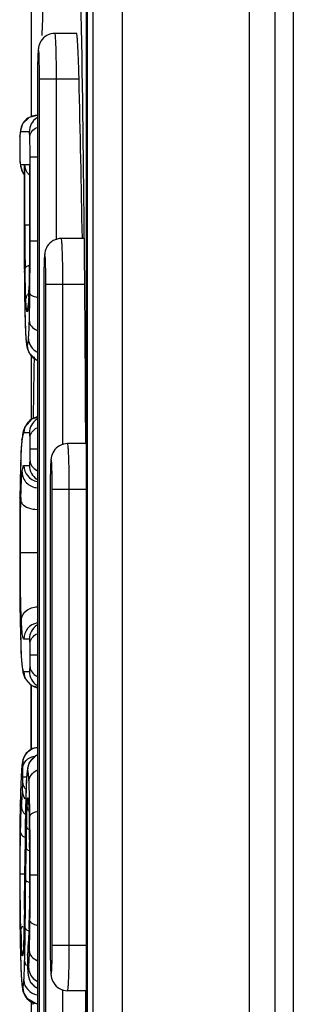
# Model space of a CAD drawing. Header units: millimetres. Extents: x 0 to 3364, y 0 to 2378.
# Tile 16 of 36: x 1490.78 to 1493.77, y 1287.22 to 1298.02. Entities that reach past the tile are written whole.
import ezdxf

# ---------------------------------------------------------------- set-up
doc = ezdxf.new("R2010")
doc.units = ezdxf.units.MM
doc.header["$LTSCALE"] = 185.02
doc.layers.add('00_COMPONENTS', color=7, linetype='CONTINUOUS')

msp = doc.modelspace()

# ---------------------------------------------------------------- linework, layer by layer
at = {"layer": '00_COMPONENTS', "color": 7, "linetype": 'CONTINUOUS'}
for p, q in [((1491.577, 1363.48), (1491.577, 1250.45)), ((1493.572, 1250.765), (1493.572, 1363.165)), ((1493.772, 1363.015), (1493.772, 1250.915)), ((1490.901, 1301.7), (1490.901, 1296.95)), ((1491.502, 1298.796), (1491.502, 1281.934)), ((1491.515, 1298.79), (1491.515, 1281.94)), ((1491.398, 1297.865), (1491.16, 1297.865)), ((1490.969, 1297.365), (1490.969, 1283.365)), ((1490.969, 1296.965), (1490.964, 1296.965)), ((1490.776, 1296.71), (1490.775, 1296.605)), ((1490.777, 1296.741), (1490.776, 1296.71)), ((1490.782, 1296.8), (1490.777, 1296.741)), ((1490.775, 1296.605), (1490.776, 1296.507)), ((1490.776, 1296.507), (1490.777, 1296.474)), ((1490.777, 1296.474), (1490.782, 1296.416)), ((1490.825, 1296.422), (1490.825, 1296.428)), ((1490.825, 1296.422), (1490.825, 1295.591)), ((1490.882, 1296.422), (1490.882, 1296.428)), ((1490.882, 1296.422), (1490.882, 1295.765)), ((1491.477, 1295.615), (1491.23, 1295.615)), ((1490.879, 1295.184), (1490.875, 1295.009)), ((1491.039, 1295.115), (1491.039, 1285.615)), ((1490.828, 1294.988), (1490.834, 1294.709)), ((1490.875, 1295.009), (1490.874, 1295.002)), ((1490.843, 1294.514), (1490.849, 1294.451)), ((1490.849, 1294.451), (1490.854, 1294.426)), ((1490.901, 1294.338), (1490.901, 1293.631)), ((1490.811, 1293.486), (1490.801, 1293.423)), ((1490.83, 1293.549), (1490.811, 1293.486)), ((1490.801, 1293.424), (1490.795, 1293.362)), ((1491.494, 1293.365), (1491.3, 1293.365)), ((1490.786, 1293.182), (1490.782, 1293.051)), ((1491.109, 1292.865), (1491.109, 1287.865)), ((1490.778, 1291.572), (1490.779, 1291.447)), ((1490.779, 1291.447), (1490.782, 1291.297)), ((1490.782, 1291.297), (1490.786, 1291.188)), ((1490.795, 1290.984), (1490.801, 1290.917)), ((1490.801, 1290.918), (1490.81, 1290.859)), ((1490.801, 1290.918), (1490.801, 1290.917)), ((1490.901, 1290.717), (1490.901, 1290.008)), ((1490.901, 1290.365), (1490.901, 1290.716)), ((1490.901, 1290.009), (1490.901, 1290.365)), ((1490.799, 1289.835), (1490.795, 1289.785)), ((1490.805, 1289.877), (1490.799, 1289.835)), ((1490.859, 1289.803), (1490.852, 1289.745)), ((1490.793, 1289.741), (1490.788, 1289.653)), ((1490.795, 1289.785), (1490.793, 1289.741)), ((1490.852, 1289.745), (1490.848, 1289.679)), ((1490.788, 1289.653), (1490.784, 1289.521)), ((1490.784, 1289.521), (1490.781, 1289.403)), ((1490.781, 1289.403), (1490.778, 1289.196)), ((1490.841, 1289.465), (1490.838, 1289.335)), ((1490.878, 1289.293), (1490.88, 1289.227)), ((1490.834, 1288.945), (1490.827, 1288.258)), ((1490.775, 1288.645), (1490.776, 1288.383)), ((1490.776, 1288.383), (1490.777, 1288.128)), ((1490.777, 1288.128), (1490.78, 1287.941)), ((1490.78, 1287.941), (1490.783, 1287.779)), ((1490.82, 1287.917), (1490.817, 1287.855)), ((1490.867, 1287.868), (1490.865, 1287.841)), ((1490.783, 1287.779), (1490.787, 1287.622)), ((1490.862, 1287.762), (1490.861, 1287.744)), ((1490.861, 1287.744), (1490.861, 1287.718)), ((1490.864, 1287.809), (1490.862, 1287.762)), ((1490.865, 1287.841), (1490.864, 1287.819)), ((1490.864, 1287.819), (1490.864, 1287.809)), ((1490.861, 1287.718), (1490.861, 1287.691)), ((1490.861, 1287.691), (1490.861, 1287.664)), ((1490.861, 1287.664), (1490.862, 1287.601)), ((1490.787, 1287.622), (1490.792, 1287.527)), ((1490.792, 1287.527), (1490.793, 1287.505)), ((1490.862, 1287.601), (1490.863, 1287.594)), ((1490.863, 1287.594), (1490.864, 1287.568)), ((1490.864, 1287.568), (1490.867, 1287.534)), ((1490.793, 1287.505), (1490.798, 1287.434)), ((1491.494, 1287.365), (1491.3, 1287.365)), ((1490.901, 1287.253), (1490.901, 1286.591)), ((1490.921, 1287.215), (1490.92, 1287.237))]:
    msp.add_line(p, q, dxfattribs=at)
at = {"layer": '00_COMPONENTS', "color": 9, "linetype": 'CONTINUOUS'}
for p, q in [((1491.896, 1363.471), (1491.896, 1250.459)), ((1493.291, 1250.765), (1493.291, 1363.165)), ((1490.992, 1283.365), (1490.992, 1297.365)), ((1490.992, 1297.365), (1491.425, 1297.365)), ((1491.178, 1295.602), (1491.178, 1297.365)), ((1490.777, 1296.734), (1490.777, 1296.741)), ((1490.779, 1296.767), (1490.778, 1296.752)), ((1490.879, 1296.785), (1490.784, 1296.785)), ((1490.888, 1295.591), (1490.888, 1296.511)), ((1490.888, 1296.511), (1490.969, 1296.511)), ((1490.777, 1296.481), (1490.777, 1296.474)), ((1490.777, 1296.481), (1490.778, 1296.462)), ((1490.784, 1296.428), (1490.825, 1296.428)), ((1490.825, 1296.428), (1490.825, 1296.422)), ((1490.832, 1295.765), (1490.832, 1296.428)), ((1490.832, 1296.428), (1490.882, 1296.428)), ((1490.882, 1296.428), (1490.882, 1296.422)), ((1490.832, 1295.765), (1490.882, 1295.765)), ((1490.825, 1295.591), (1490.825, 1295.504)), ((1490.832, 1295.591), (1490.832, 1295.595)), ((1490.888, 1295.591), (1490.969, 1295.591)), ((1491.061, 1285.615), (1491.061, 1295.115)), ((1491.061, 1295.115), (1491.482, 1295.115)), ((1491.248, 1293.352), (1491.248, 1295.115)), ((1490.875, 1295.002), (1490.875, 1295.009)), ((1490.875, 1295.008), (1490.875, 1295.002)), ((1490.886, 1295.009), (1490.886, 1295.012)), ((1490.834, 1294.714), (1490.834, 1294.709)), ((1490.834, 1294.714), (1490.834, 1294.708)), ((1490.882, 1293.482), (1490.822, 1293.482)), ((1490.8, 1293.403), (1490.801, 1293.423)), ((1490.89, 1293.307), (1490.969, 1293.307)), ((1490.786, 1293.183), (1490.786, 1293.176)), ((1490.786, 1293.176), (1490.786, 1293.182)), ((1490.821, 1293.125), (1490.882, 1293.125)), ((1491.131, 1287.865), (1491.131, 1292.865)), ((1491.131, 1292.865), (1491.496, 1292.865)), ((1491.317, 1287.865), (1491.317, 1292.865)), ((1490.778, 1292.772), (1490.778, 1292.773)), ((1490.783, 1292.17), (1490.969, 1292.17)), ((1490.778, 1291.574), (1490.778, 1291.572)), ((1490.882, 1291.222), (1490.82, 1291.222)), ((1490.786, 1291.194), (1490.786, 1291.188)), ((1490.786, 1291.194), (1490.786, 1291.188)), ((1490.89, 1291.047), (1490.969, 1291.047)), ((1490.8, 1290.94), (1490.801, 1290.918)), ((1490.822, 1290.865), (1490.882, 1290.865)), ((1490.792, 1289.731), (1490.793, 1289.741)), ((1490.81, 1289.712), (1490.85, 1289.712)), ((1490.848, 1289.671), (1490.848, 1289.679)), ((1490.781, 1289.399), (1490.781, 1289.403)), ((1490.781, 1289.403), (1490.781, 1289.399)), ((1490.884, 1289.436), (1490.884, 1289.441)), ((1490.839, 1289.332), (1490.838, 1289.335)), ((1490.879, 1289.263), (1490.88, 1289.238)), ((1490.887, 1289.234), (1490.887, 1289.277)), ((1490.88, 1289.238), (1490.88, 1289.233)), ((1490.88, 1289.238), (1490.88, 1289.234)), ((1490.841, 1288.579), (1490.844, 1288.931)), ((1490.884, 1289.006), (1490.884, 1288.989)), ((1490.832, 1288.728), (1490.832, 1288.729)), ((1490.781, 1288.645), (1490.831, 1288.645)), ((1490.781, 1288.625), (1490.781, 1288.645)), ((1490.89, 1288.635), (1490.89, 1288.683)), ((1490.89, 1288.635), (1490.969, 1288.635)), ((1490.884, 1288.387), (1490.884, 1288.363)), ((1490.827, 1288.256), (1490.827, 1288.258)), ((1490.88, 1288.135), (1490.88, 1288.14)), ((1490.88, 1288.139), (1490.88, 1288.135)), ((1490.78, 1287.944), (1490.78, 1287.941)), ((1490.791, 1287.914), (1490.791, 1287.918)), ((1490.82, 1287.909), (1490.82, 1287.915)), ((1490.82, 1287.915), (1490.82, 1287.909)), ((1490.867, 1287.855), (1490.867, 1287.868)), ((1491.131, 1287.865), (1491.496, 1287.865)), ((1490.862, 1287.756), (1490.861, 1287.735)), ((1490.862, 1287.756), (1490.862, 1287.762)), ((1490.784, 1287.735), (1490.784, 1287.725)), ((1490.791, 1287.537), (1490.792, 1287.527)), ((1490.863, 1287.601), (1490.863, 1287.594)), ((1490.866, 1287.555), (1490.867, 1287.555)), ((1491.248, 1285.615), (1491.248, 1287.376))]:
    msp.add_line(p, q, dxfattribs=at)
at = {"layer": '00_COMPONENTS', "color": 7, "linetype": 'CONTINUOUS'}
for points in [[(1490.964, 1296.965), (1490.88, 1296.944), (1490.805, 1296.871), (1490.782, 1296.8)], [(1490.782, 1296.416), (1490.804, 1296.344), (1490.825, 1296.323)], [(1490.882, 1295.765), (1490.881, 1295.469), (1490.879, 1295.184)], [(1490.825, 1295.591), (1490.827, 1295.18), (1490.828, 1294.988)], [(1490.874, 1295.002), (1490.871, 1294.935), (1490.868, 1294.886), (1490.866, 1294.861), (1490.865, 1294.859)], [(1490.834, 1294.709), (1490.837, 1294.608), (1490.843, 1294.514)], [(1490.854, 1294.426), (1490.875, 1294.365), (1490.95, 1294.288), (1490.969, 1294.283)], [(1490.969, 1293.653), (1490.904, 1293.634), (1490.83, 1293.549)], [(1490.795, 1293.362), (1490.789, 1293.268), (1490.786, 1293.182)], [(1490.782, 1293.051), (1490.78, 1292.927), (1490.778, 1292.773)], [(1490.778, 1292.773), (1490.776, 1292.595), (1490.775, 1292.351), (1490.775, 1292.119)], [(1490.775, 1292.119), (1490.775, 1291.93), (1490.776, 1291.721), (1490.778, 1291.572)], [(1490.786, 1291.188), (1490.789, 1291.089), (1490.795, 1290.984)], [(1490.81, 1290.859), (1490.832, 1290.794), (1490.906, 1290.712), (1490.969, 1290.694)], [(1490.969, 1290.03), (1490.918, 1290.02), (1490.847, 1289.969), (1490.811, 1289.902), (1490.805, 1289.877)], [(1490.969, 1289.946), (1490.95, 1289.941), (1490.88, 1289.866), (1490.859, 1289.803)], [(1490.848, 1289.679), (1490.845, 1289.599), (1490.841, 1289.465)], [(1490.87, 1289.441), (1490.871, 1289.438), (1490.871, 1289.431), (1490.874, 1289.4), (1490.876, 1289.353), (1490.878, 1289.293)], [(1490.838, 1289.335), (1490.836, 1289.173), (1490.834, 1288.945)], [(1490.778, 1289.196), (1490.776, 1288.909), (1490.775, 1288.645)], [(1490.88, 1289.233), (1490.884, 1288.997), (1490.885, 1288.683)], [(1490.885, 1288.683), (1490.884, 1288.375), (1490.88, 1288.14)], [(1490.827, 1288.258), (1490.825, 1288.14), (1490.822, 1287.998), (1490.82, 1287.915)], [(1490.88, 1288.14), (1490.877, 1288.055), (1490.872, 1287.944), (1490.867, 1287.868)], [(1490.817, 1287.855), (1490.815, 1287.811), (1490.813, 1287.793)], [(1490.867, 1287.534), (1490.881, 1287.484), (1490.895, 1287.456), (1490.943, 1287.407), (1490.969, 1287.396)], [(1490.798, 1287.434), (1490.805, 1287.382), (1490.811, 1287.356), (1490.852, 1287.281), (1490.955, 1287.223), (1490.969, 1287.222)]]:
    msp.add_lwpolyline(points, dxfattribs=at)
at = {"layer": '00_COMPONENTS', "color": 9, "linetype": 'CONTINUOUS'}
for centre, radius, start, end in [((1499.074, 1297.37), 8.104, 179.0358, 180.0341), ((1496.897, 1297.405), 5.927, 178.6654, 179.0238), ((1490.964, 1296.785), 0.18, 90.0175, 180.0175), ((1491.059, 1296.785), 0.18, 122.2653, 180.006), ((1491.395, 1296.714), 0.618, 176.429, 177.4267), ((1491.642, 1296.702), 0.866, 177.4009, 177.8647), ((1495.848, 1296.611), 5.073, 179.1724, 180.0687), ((1493.273, 1296.572), 2.497, 181.0434, 182.0868), ((1491.269, 1296.493), 0.492, 183.5691, 184.0866), ((1491.141, 1296.483), 0.364, 184.0547, 185.2528), ((1490.963, 1296.428), 0.179, 180.0197, 186.6756), ((1490.965, 1296.428), 0.181, 215.5803, 218.9722), ((1554.525, 1295.758), 63.693, 179.99371, 180.14671), ((1525.866, 1295.658), 35.034, 180.1088, 180.6029), ((1553.346, 1295.564), 62.521, 180.055, 180.27884), ((1534.802, 1295.475), 43.977, 180.2811, 180.4765), ((1499.143, 1295.12), 8.104, 179.0358, 180.0341), ((1496.966, 1295.155), 5.927, 178.6654, 179.0238), ((1521.759, 1295.365), 30.933, 180.4724, 180.7496), ((1490.984, 1294.923), 0.144, 142.586, 147.719), ((1485.47, 1295.196), 5.408, 357.6516, 357.9502), ((1485.043, 1295.21), 5.835, 358.0187, 358.4505), ((1489.692, 1294.968), 1.179, 354.8766, 355.8139), ((1491.038, 1294.812), 0.181, 165.1631, 179.9252), ((1500.587, 1294.999), 9.757, 181.5351, 181.6715), ((1491.037, 1294.446), 0.18, 219.0523, 230.5789), ((1491.038, 1294.446), 0.181, 230.6098, 245.7177), ((1491.002, 1293.482), 0.18, 101.1597, 180.0155), ((1491.062, 1293.482), 0.18, 123.0865, 180.0065), ((1491.558, 1293.316), 0.763, 171.6625, 173.4431), ((1491.001, 1293.125), 0.18, 179.9842, 259.3029), ((1491.062, 1293.125), 0.18, 179.9935, 236.9135), ((1497.036, 1292.905), 5.927, 178.6654, 179.0238), ((1499.213, 1292.87), 8.104, 179.0358, 180.0341), ((1552.715, 1292.178), 61.94, 179.451, 180.0546), ((1504.453, 1292.429), 13.669, 178.5503, 178.6938), ((1545.161, 1292.105), 54.386, 179.9853, 180.5596), ((1491, 1291.222), 0.18, 100.5166, 180.0159), ((1491.062, 1291.222), 0.18, 123.0865, 180.0065), ((1491.002, 1290.865), 0.18, 179.9845, 258.837), ((1491.062, 1290.865), 0.18, 179.9935, 236.9135), ((1490.985, 1289.853), 0.18, 95.2856, 180.0169), ((1491.042, 1289.785), 0.18, 115.9819, 180.0026), ((1495.308, 1289.484), 4.523, 176.7254, 176.8626), ((1487.575, 1289.495), 3.306, 2.8235, 3.3301), ((1489.268, 1289.689), 1.542, 354.988, 358.2533), ((1493.7, 1289.536), 2.855, 177.0678, 177.2898), ((1494.762, 1289.209), 3.973, 175.0033, 176.3002), ((1491.045, 1289.482), 0.181, 180.0524, 192.6049), ((1495.949, 1289.132), 5.163, 176.3079, 177.1492), ((1498.054, 1289.08), 7.207, 177.7517, 178.4545), ((1494.866, 1289.201), 4.016, 177.3234, 177.6902), ((1489.582, 1289.339), 1.293, 3.6606, 4.2986), ((1489.023, 1289.303), 1.853, 3.2032, 3.6678), ((1468.132, 1288.957), 22.757, 0.8053, 1.2063), ((1560.037, 1288.247), 69.207, 179.1016, 179.60162), ((1504.425, 1288.912), 13.58, 178.47, 178.903), ((1517.934, 1288.65), 27.091, 178.8953, 179.4052), ((1476.024, 1288.869), 14.861, 0.5293, 1.4074), ((1440.779, 1288.665), 50.111, 0.0206, 0.6507), ((1461.123, 1288.704), 29.762, 359.9608, 0.5495), ((1346.06, 1289.86), 144.776, 359.36526, 359.55206), ((1459.187, 1288.658), 31.698, 359.5091, 0.0453), ((1449.526, 1288.59), 41.364, 359.3617, 0.0621), ((1360.069, 1289.628), 130.776, 359.3107, 359.54005), ((1482.001, 1288.383), 8.883, 357.8077, 357.9808), ((1480.837, 1288.423), 10.047, 357.9846, 358.3542), ((1499.684, 1288.244), 8.899, 181.439, 182.1), ((1511.86, 1288.273), 21.083, 180.893, 181.4614), ((1495.041, 1288.069), 4.253, 182.0898, 182.9544), ((1486.277, 1288.065), 4.545, 357.6479, 358.0288), ((1494.227, 1287.62), 3.368, 176.0007, 176.6715), ((1486.483, 1288.161), 4.395, 356.0126, 356.1535), ((1499.614, 1287.864), 8.505, 179.9915, 180.9854), ((1490.986, 1287.747), 0.18, 169.1721, 179.9544), ((1490.988, 1287.747), 0.182, 165.8752, 169.1941), ((1489.633, 1287.891), 1.185, 355.2046, 356.2731), ((1492.42, 1287.704), 1.559, 177.8784, 178.1083), ((1494.753, 1287.703), 3.891, 179.5281, 179.8315), ((1499.627, 1287.691), 8.766, 179.8446, 179.9989), ((1493.925, 1287.687), 3.063, 179.9265, 180.8738), ((1492.639, 1287.669), 1.778, 180.9325, 182.2105), ((1497.149, 1287.827), 6.04, 181.037, 181.2191), ((1494.533, 1287.737), 3.747, 183.062, 183.2326), ((1492.481, 1287.663), 1.62, 182.2103, 182.7528), ((1489.581, 1287.7), 1.296, 355.2243, 355.994), ((1491.046, 1287.554), 0.179, 222.4229, 227.3612), ((1491.047, 1287.555), 0.181, 227.3942, 242.3576), ((1490.988, 1287.4), 0.18, 179.9828, 263.7555)]:
    msp.add_arc(centre, radius, start, end, dxfattribs=at)
at = {"layer": '00_COMPONENTS', "color": 7, "linetype": 'CONTINUOUS'}
for centre, radius, start, end in [((1191.055, 1290.365), 300.452, 1.00112, 1.335), ((1719.182, 1290.663), 228.279, 179.08272, 179.25286)]:
    msp.add_arc(centre, radius, start, end, dxfattribs=at)
for points, knots in [([(1491.021, 1297.843), (1491.029, 1298.056), (1491.045, 1298.47), (1491.073, 1299.064), (1491.102, 1299.604), (1491.133, 1300.077), (1491.161, 1300.423), (1491.185, 1300.654), (1491.202, 1300.79), (1491.218, 1300.897), (1491.236, 1300.977), (1491.248, 1301.021), (1491.264, 1301.047), (1491.272, 1301.047)], [0, 0, 0, 0, 0.199125, 0.384837, 0.553887, 0.702353, 0.825662, 0.876344, 0.918903, 0.952784, 0.977567, 0.993036, 1, 1, 1, 1]), ([(1491.432, 1298.706), (1491.452, 1297.868), (1491.478, 1296.09), (1491.491, 1294.311), (1491.495, 1293.372)], [0, 0, 0, 0, 0.471482, 1, 1, 1, 1]), ([(1491.16, 1297.865), (1491.13, 1297.865), (1491.069, 1297.849), (1491.004, 1297.788), (1490.98, 1297.72), (1490.974, 1297.638), (1490.97, 1297.523), (1490.969, 1297.423), (1490.969, 1297.365)], [0, 0, 0, 0, 0.150243, 0.29961, 0.426347, 0.501697, 0.711182, 1, 1, 1, 1]), ([(1491.425, 1297.365), (1491.424, 1297.429), (1491.421, 1297.521), (1491.416, 1297.639), (1491.413, 1297.714), (1491.409, 1297.776), (1491.405, 1297.82), (1491.402, 1297.849), (1491.4, 1297.861), (1491.399, 1297.865), (1491.398, 1297.865)], [0, 0, 0, 0, 0.381668, 0.554122, 0.705398, 0.82963, 0.922088, 0.979325, 0.994113, 1, 1, 1, 1]), ([(1490.877, 1296.314), (1490.869, 1296.322), (1490.845, 1296.356), (1490.833, 1296.398), (1490.832, 1296.428)], [0, 0, 0, 0, 0.265791, 1, 1, 1, 1]), ([(1491.23, 1295.615), (1491.2, 1295.615), (1491.139, 1295.599), (1491.074, 1295.538), (1491.05, 1295.47), (1491.043, 1295.388), (1491.04, 1295.273), (1491.039, 1295.173), (1491.039, 1295.115)], [0, 0, 0, 0, 0.150243, 0.29961, 0.426347, 0.501697, 0.711182, 1, 1, 1, 1]), ([(1491.3, 1293.365), (1491.27, 1293.365), (1491.209, 1293.349), (1491.144, 1293.288), (1491.12, 1293.22), (1491.113, 1293.138), (1491.11, 1293.023), (1491.109, 1292.923), (1491.109, 1292.865)], [0, 0, 0, 0, 0.150243, 0.29961, 0.426347, 0.501697, 0.711182, 1, 1, 1, 1]), ([(1491.109, 1287.865), (1491.109, 1287.807), (1491.11, 1287.707), (1491.113, 1287.592), (1491.12, 1287.51), (1491.144, 1287.442), (1491.209, 1287.381), (1491.27, 1287.365), (1491.3, 1287.365)], [0, 0, 0, 0, 0.288947, 0.49852, 0.574167, 0.700728, 0.849797, 1, 1, 1, 1]), ([(1491.495, 1287.359), (1491.491, 1286.431), (1491.479, 1284.674), (1491.453, 1282.916), (1491.433, 1282.086)], [0, 0, 0, 0, 0.527704, 1, 1, 1, 1])]:
    msp.add_open_spline(points, degree=3, knots=knots, dxfattribs=at)
at = {"layer": '00_COMPONENTS', "color": 9, "linetype": 'CONTINUOUS'}
for points, knots in [([(1491.178, 1297.365), (1491.178, 1297.429), (1491.177, 1297.521), (1491.175, 1297.639), (1491.173, 1297.714), (1491.17, 1297.776), (1491.168, 1297.82), (1491.165, 1297.849), (1491.163, 1297.861), (1491.161, 1297.865), (1491.16, 1297.865)], [0, 0, 0, 0, 0.381849, 0.554334, 0.705602, 0.829792, 0.922182, 0.97934, 0.994097, 1, 1, 1, 1]), ([(1490.992, 1297.365), (1490.992, 1297.398), (1490.991, 1297.462), (1490.99, 1297.548), (1490.986, 1297.621), (1490.987, 1297.655), (1490.98, 1297.694), (1490.975, 1297.648), (1490.974, 1297.614), (1490.972, 1297.568), (1490.971, 1297.543)], [0, 0, 0, 0, 0.21683, 0.411793, 0.565354, 0.662079, 0.692807, 0.733447, 0.839268, 1, 1, 1, 1]), ([(1490.886, 1296.734), (1490.887, 1296.753), (1490.906, 1296.797), (1490.943, 1296.822), (1490.964, 1296.833)], [0, 0, 0, 0, 0.457108, 1, 1, 1, 1]), ([(1490.777, 1296.734), (1490.777, 1296.731), (1490.776, 1296.714), (1490.776, 1296.698), (1490.776, 1296.685)], [0, 0, 0, 0, 0.221772, 1, 1, 1, 1]), ([(1490.784, 1296.785), (1490.783, 1296.785), (1490.78, 1296.776), (1490.78, 1296.771), (1490.779, 1296.767)], [0, 0, 0, 0, 0.235063, 1, 1, 1, 1]), ([(1490.886, 1296.734), (1490.886, 1296.748), (1490.884, 1296.76), (1490.882, 1296.785), (1490.879, 1296.785)], [0, 0, 0, 0, 0.817187, 1, 1, 1, 1]), ([(1490.888, 1296.511), (1490.888, 1296.531), (1490.888, 1296.605), (1490.888, 1296.679), (1490.886, 1296.734)], [0, 0, 0, 0, 0.261754, 1, 1, 1, 1]), ([(1490.775, 1296.605), (1490.775, 1296.585), (1490.775, 1296.559), (1490.776, 1296.533), (1490.776, 1296.526)], [0, 0, 0, 0, 0.763401, 1, 1, 1, 1]), ([(1490.779, 1296.45), (1490.779, 1296.447), (1490.78, 1296.441), (1490.781, 1296.434), (1490.782, 1296.43)], [0, 0, 0, 0, 0.37623, 1, 1, 1, 1]), ([(1490.782, 1296.43), (1490.783, 1296.43), (1490.783, 1296.429), (1490.784, 1296.428), (1490.784, 1296.428)], [0, 0, 0, 0, 0.641518, 1, 1, 1, 1]), ([(1490.882, 1295.765), (1490.882, 1295.703), (1490.882, 1295.465), (1490.881, 1295.228), (1490.876, 1295.052)], [0, 0, 0, 0, 0.261138, 1, 1, 1, 1]), ([(1490.886, 1295.012), (1490.887, 1295.06), (1490.888, 1295.253), (1490.888, 1295.446), (1490.888, 1295.591)], [0, 0, 0, 0, 0.246501, 1, 1, 1, 1]), ([(1491.248, 1295.115), (1491.248, 1295.179), (1491.247, 1295.271), (1491.245, 1295.389), (1491.243, 1295.464), (1491.24, 1295.526), (1491.238, 1295.57), (1491.235, 1295.599), (1491.233, 1295.611), (1491.231, 1295.615), (1491.23, 1295.615)], [0, 0, 0, 0, 0.381849, 0.554334, 0.705602, 0.829792, 0.922182, 0.97934, 0.994097, 1, 1, 1, 1]), ([(1491.061, 1295.115), (1491.061, 1295.148), (1491.061, 1295.212), (1491.06, 1295.298), (1491.056, 1295.371), (1491.057, 1295.405), (1491.049, 1295.444), (1491.044, 1295.398), (1491.043, 1295.364), (1491.042, 1295.318), (1491.041, 1295.293)], [0, 0, 0, 0, 0.21683, 0.411793, 0.565354, 0.662079, 0.692807, 0.733447, 0.839268, 1, 1, 1, 1]), ([(1490.834, 1295.289), (1490.834, 1295.292), (1490.842, 1295.309), (1490.86, 1295.316), (1490.874, 1295.321)], [0, 0, 0, 0, 0.17393, 1, 1, 1, 1]), ([(1490.842, 1294.937), (1490.841, 1294.96), (1490.837, 1295.078), (1490.835, 1295.195), (1490.834, 1295.289)], [0, 0, 0, 0, 0.203197, 1, 1, 1, 1]), ([(1490.881, 1294.708), (1490.881, 1294.731), (1490.884, 1294.831), (1490.886, 1294.931), (1490.886, 1295.009)], [0, 0, 0, 0, 0.225538, 1, 1, 1, 1]), ([(1490.886, 1295.012), (1490.888, 1295.002), (1490.918, 1294.983), (1490.945, 1294.977), (1490.964, 1294.973)], [0, 0, 0, 0, 0.347146, 1, 1, 1, 1]), ([(1490.829, 1294.96), (1490.829, 1294.94), (1490.83, 1294.866), (1490.832, 1294.792), (1490.833, 1294.738)], [0, 0, 0, 0, 0.263902, 1, 1, 1, 1]), ([(1490.846, 1294.87), (1490.846, 1294.875), (1490.844, 1294.897), (1490.843, 1294.919), (1490.842, 1294.937)], [0, 0, 0, 0, 0.212777, 1, 1, 1, 1]), ([(1490.857, 1294.812), (1490.856, 1294.812), (1490.853, 1294.818), (1490.849, 1294.836), (1490.848, 1294.855), (1490.846, 1294.87)], [0, 0, 0, 0, 0.071007, 0.248367, 1, 1, 1, 1]), ([(1490.874, 1294.974), (1490.873, 1294.965), (1490.872, 1294.934), (1490.87, 1294.904), (1490.869, 1294.882)], [0, 0, 0, 0, 0.287697, 1, 1, 1, 1]), ([(1490.867, 1294.862), (1490.866, 1294.85), (1490.864, 1294.833), (1490.861, 1294.817), (1490.858, 1294.812), (1490.857, 1294.812)], [0, 0, 0, 0, 0.745895, 0.926055, 1, 1, 1, 1]), ([(1490.834, 1294.708), (1490.835, 1294.667), (1490.838, 1294.599), (1490.842, 1294.51), (1490.849, 1294.472), (1490.853, 1294.446), (1490.858, 1294.446)], [0, 0, 0, 0, 0.470356, 0.783178, 0.947259, 1, 1, 1, 1]), ([(1490.871, 1294.516), (1490.872, 1294.528), (1490.877, 1294.592), (1490.879, 1294.656), (1490.881, 1294.708)], [0, 0, 0, 0, 0.185312, 1, 1, 1, 1]), ([(1490.881, 1294.708), (1490.881, 1294.688), (1490.902, 1294.645), (1490.941, 1294.62), (1490.964, 1294.61)], [0, 0, 0, 0, 0.450796, 1, 1, 1, 1]), ([(1490.858, 1294.446), (1490.859, 1294.446), (1490.863, 1294.453), (1490.865, 1294.464), (1490.869, 1294.487), (1490.87, 1294.505), (1490.871, 1294.516)], [0, 0, 0, 0, 0.072654, 0.251425, 0.556918, 1, 1, 1, 1]), ([(1490.871, 1294.516), (1490.871, 1294.487), (1490.89, 1294.427), (1490.937, 1294.385), (1490.963, 1294.371)], [0, 0, 0, 0, 0.49105, 1, 1, 1, 1]), ([(1490.822, 1293.482), (1490.817, 1293.482), (1490.807, 1293.457), (1490.805, 1293.441), (1490.803, 1293.426)], [0, 0, 0, 0, 0.258687, 1, 1, 1, 1]), ([(1490.889, 1293.432), (1490.888, 1293.445), (1490.886, 1293.457), (1490.885, 1293.482), (1490.882, 1293.482)], [0, 0, 0, 0, 0.812092, 1, 1, 1, 1]), ([(1490.889, 1293.432), (1490.889, 1293.453), (1490.906, 1293.498), (1490.943, 1293.527), (1490.964, 1293.539)], [0, 0, 0, 0, 0.467961, 1, 1, 1, 1]), ([(1490.8, 1293.403), (1490.798, 1293.39), (1490.791, 1293.317), (1490.788, 1293.244), (1490.786, 1293.183)], [0, 0, 0, 0, 0.170833, 1, 1, 1, 1]), ([(1490.89, 1293.307), (1490.89, 1293.319), (1490.89, 1293.36), (1490.89, 1293.402), (1490.889, 1293.432)], [0, 0, 0, 0, 0.276794, 1, 1, 1, 1]), ([(1491.317, 1292.865), (1491.317, 1292.929), (1491.317, 1293.021), (1491.315, 1293.139), (1491.313, 1293.214), (1491.31, 1293.276), (1491.307, 1293.32), (1491.305, 1293.349), (1491.302, 1293.361), (1491.301, 1293.365), (1491.3, 1293.365)], [0, 0, 0, 0, 0.381849, 0.554334, 0.705602, 0.829792, 0.922182, 0.97934, 0.994097, 1, 1, 1, 1]), ([(1490.889, 1293.178), (1490.889, 1293.187), (1490.89, 1293.23), (1490.89, 1293.273), (1490.89, 1293.307)], [0, 0, 0, 0, 0.207218, 1, 1, 1, 1]), ([(1490.786, 1293.176), (1490.785, 1293.147), (1490.781, 1293.012), (1490.779, 1292.877), (1490.778, 1292.772)], [0, 0, 0, 0, 0.220006, 1, 1, 1, 1]), ([(1490.882, 1293.125), (1490.885, 1293.125), (1490.886, 1293.151), (1490.888, 1293.163), (1490.889, 1293.178)], [0, 0, 0, 0, 0.192978, 1, 1, 1, 1]), ([(1490.889, 1293.178), (1490.889, 1293.157), (1490.906, 1293.111), (1490.943, 1293.082), (1490.964, 1293.07)], [0, 0, 0, 0, 0.467961, 1, 1, 1, 1]), ([(1491.131, 1292.865), (1491.131, 1292.898), (1491.131, 1292.962), (1491.13, 1293.048), (1491.126, 1293.121), (1491.127, 1293.155), (1491.119, 1293.194), (1491.114, 1293.148), (1491.113, 1293.114), (1491.111, 1293.068), (1491.111, 1293.043)], [0, 0, 0, 0, 0.21683, 0.411793, 0.565354, 0.662079, 0.692807, 0.733447, 0.839268, 1, 1, 1, 1]), ([(1490.788, 1292.775), (1490.789, 1292.806), (1490.792, 1292.898), (1490.795, 1292.99), (1490.801, 1293.051)], [0, 0, 0, 0, 0.330368, 1, 1, 1, 1]), ([(1490.801, 1293.051), (1490.804, 1293.07), (1490.806, 1293.09), (1490.815, 1293.125), (1490.821, 1293.125)], [0, 0, 0, 0, 0.762217, 1, 1, 1, 1]), ([(1490.801, 1293.051), (1490.802, 1293.009), (1490.839, 1292.921), (1490.925, 1292.884), (1490.969, 1292.88)], [0, 0, 0, 0, 0.491327, 1, 1, 1, 1]), ([(1490.783, 1292.17), (1490.783, 1292.219), (1490.783, 1292.41), (1490.784, 1292.6), (1490.787, 1292.741)], [0, 0, 0, 0, 0.26012, 1, 1, 1, 1]), ([(1490.787, 1292.741), (1490.788, 1292.728), (1490.807, 1292.689), (1490.876, 1292.653), (1490.936, 1292.644), (1490.969, 1292.643)], [0, 0, 0, 0, 0.181124, 0.543773, 1, 1, 1, 1]), ([(1490.788, 1291.564), (1490.787, 1291.61), (1490.783, 1291.812), (1490.783, 1292.014), (1490.783, 1292.17)], [0, 0, 0, 0, 0.227948, 1, 1, 1, 1]), ([(1490.778, 1291.574), (1490.778, 1291.539), (1490.78, 1291.413), (1490.783, 1291.286), (1490.786, 1291.194)], [0, 0, 0, 0, 0.273085, 1, 1, 1, 1]), ([(1490.793, 1291.434), (1490.792, 1291.443), (1490.791, 1291.487), (1490.789, 1291.53), (1490.788, 1291.564)], [0, 0, 0, 0, 0.223904, 1, 1, 1, 1]), ([(1490.793, 1291.434), (1490.794, 1291.471), (1490.842, 1291.55), (1490.925, 1291.574), (1490.969, 1291.576)], [0, 0, 0, 0, 0.46026, 1, 1, 1, 1]), ([(1490.82, 1291.222), (1490.816, 1291.222), (1490.809, 1291.241), (1490.804, 1291.272), (1490.797, 1291.343), (1490.794, 1291.398), (1490.793, 1291.434)], [0, 0, 0, 0, 0.054887, 0.20999, 0.511076, 1, 1, 1, 1]), ([(1490.889, 1291.171), (1490.888, 1291.185), (1490.886, 1291.197), (1490.885, 1291.222), (1490.882, 1291.222)], [0, 0, 0, 0, 0.810946, 1, 1, 1, 1]), ([(1490.889, 1291.171), (1490.889, 1291.193), (1490.906, 1291.238), (1490.943, 1291.268), (1490.964, 1291.279)], [0, 0, 0, 0, 0.468937, 1, 1, 1, 1]), ([(1490.786, 1291.188), (1490.787, 1291.161), (1490.79, 1291.078), (1490.793, 1290.995), (1490.8, 1290.94)], [0, 0, 0, 0, 0.32805, 1, 1, 1, 1]), ([(1490.89, 1291.047), (1490.89, 1291.059), (1490.89, 1291.1), (1490.89, 1291.141), (1490.889, 1291.171)], [0, 0, 0, 0, 0.27574, 1, 1, 1, 1]), ([(1490.889, 1290.918), (1490.889, 1290.927), (1490.89, 1290.97), (1490.89, 1291.013), (1490.89, 1291.047)], [0, 0, 0, 0, 0.208706, 1, 1, 1, 1]), ([(1490.8, 1290.94), (1490.8, 1290.935), (1490.802, 1290.921), (1490.804, 1290.907), (1490.806, 1290.897)], [0, 0, 0, 0, 0.301271, 1, 1, 1, 1]), ([(1490.806, 1290.897), (1490.807, 1290.895), (1490.809, 1290.886), (1490.811, 1290.878), (1490.814, 1290.873)], [0, 0, 0, 0, 0.319448, 1, 1, 1, 1]), ([(1490.814, 1290.873), (1490.815, 1290.872), (1490.816, 1290.868), (1490.82, 1290.865), (1490.822, 1290.865)], [0, 0, 0, 0, 0.354203, 1, 1, 1, 1]), ([(1490.882, 1290.865), (1490.885, 1290.865), (1490.886, 1290.891), (1490.888, 1290.903), (1490.889, 1290.918)], [0, 0, 0, 0, 0.190306, 1, 1, 1, 1]), ([(1490.889, 1290.918), (1490.889, 1290.897), (1490.907, 1290.852), (1490.943, 1290.824), (1490.964, 1290.813)], [0, 0, 0, 0, 0.466001, 1, 1, 1, 1]), ([(1490.809, 1289.814), (1490.81, 1289.842), (1490.842, 1289.902), (1490.901, 1289.929), (1490.934, 1289.937)], [0, 0, 0, 0, 0.452074, 1, 1, 1, 1]), ([(1490.796, 1289.793), (1490.796, 1289.789), (1490.795, 1289.772), (1490.794, 1289.755), (1490.793, 1289.742)], [0, 0, 0, 0, 0.229163, 1, 1, 1, 1]), ([(1490.805, 1289.853), (1490.804, 1289.853), (1490.802, 1289.845), (1490.8, 1289.835), (1490.798, 1289.815), (1490.797, 1289.801), (1490.796, 1289.793)], [0, 0, 0, 0, 0.077689, 0.278152, 0.591125, 1, 1, 1, 1]), ([(1490.809, 1289.814), (1490.808, 1289.82), (1490.808, 1289.829), (1490.807, 1289.843), (1490.806, 1289.849), (1490.806, 1289.853), (1490.805, 1289.853)], [0, 0, 0, 0, 0.436997, 0.764376, 0.944495, 1, 1, 1, 1]), ([(1490.81, 1289.712), (1490.81, 1289.721), (1490.81, 1289.755), (1490.81, 1289.789), (1490.809, 1289.814)], [0, 0, 0, 0, 0.275123, 1, 1, 1, 1]), ([(1490.792, 1289.731), (1490.791, 1289.709), (1490.786, 1289.6), (1490.783, 1289.49), (1490.781, 1289.403)], [0, 0, 0, 0, 0.204853, 1, 1, 1, 1]), ([(1490.809, 1289.642), (1490.809, 1289.647), (1490.81, 1289.67), (1490.81, 1289.694), (1490.81, 1289.712)], [0, 0, 0, 0, 0.216281, 1, 1, 1, 1]), ([(1490.862, 1289.785), (1490.86, 1289.785), (1490.857, 1289.775), (1490.854, 1289.759), (1490.851, 1289.725), (1490.849, 1289.698), (1490.848, 1289.682)], [0, 0, 0, 0, 0.059125, 0.225106, 0.531515, 1, 1, 1, 1]), ([(1490.875, 1289.688), (1490.874, 1289.702), (1490.873, 1289.726), (1490.87, 1289.759), (1490.867, 1289.774), (1490.864, 1289.785), (1490.862, 1289.785)], [0, 0, 0, 0, 0.44021, 0.75186, 0.933986, 1, 1, 1, 1]), ([(1490.877, 1289.658), (1490.877, 1289.683), (1490.896, 1289.736), (1490.939, 1289.77), (1490.963, 1289.783)], [0, 0, 0, 0, 0.476641, 1, 1, 1, 1]), ([(1490.809, 1289.642), (1490.81, 1289.627), (1490.817, 1289.605), (1490.83, 1289.588), (1490.833, 1289.584)], [0, 0, 0, 0, 0.732451, 1, 1, 1, 1]), ([(1490.848, 1289.671), (1490.847, 1289.647), (1490.842, 1289.534), (1490.84, 1289.421), (1490.839, 1289.332)], [0, 0, 0, 0, 0.208796, 1, 1, 1, 1]), ([(1490.884, 1289.441), (1490.883, 1289.462), (1490.882, 1289.534), (1490.879, 1289.607), (1490.877, 1289.658)], [0, 0, 0, 0, 0.283052, 1, 1, 1, 1]), ([(1490.858, 1289.443), (1490.858, 1289.453), (1490.861, 1289.462), (1490.861, 1289.481), (1490.864, 1289.481)], [0, 0, 0, 0, 0.748666, 1, 1, 1, 1]), ([(1490.864, 1289.481), (1490.866, 1289.481), (1490.867, 1289.476), (1490.87, 1289.463), (1490.871, 1289.448), (1490.872, 1289.436)], [0, 0, 0, 0, 0.072874, 0.259794, 1, 1, 1, 1]), ([(1490.781, 1289.399), (1490.78, 1289.339), (1490.776, 1289.081), (1490.775, 1288.823), (1490.775, 1288.625)], [0, 0, 0, 0, 0.235054, 1, 1, 1, 1]), ([(1490.784, 1289.1), (1490.785, 1289.128), (1490.787, 1289.224), (1490.789, 1289.321), (1490.793, 1289.389)], [0, 0, 0, 0, 0.28728, 1, 1, 1, 1]), ([(1490.854, 1289.388), (1490.855, 1289.394), (1490.855, 1289.412), (1490.857, 1289.43), (1490.858, 1289.443)], [0, 0, 0, 0, 0.287488, 1, 1, 1, 1]), ([(1490.874, 1289.407), (1490.874, 1289.397), (1490.876, 1289.349), (1490.878, 1289.301), (1490.879, 1289.263)], [0, 0, 0, 0, 0.212194, 1, 1, 1, 1]), ([(1490.887, 1289.277), (1490.888, 1289.29), (1490.914, 1289.317), (1490.945, 1289.326), (1490.964, 1289.332)], [0, 0, 0, 0, 0.382591, 1, 1, 1, 1]), ([(1490.848, 1289.172), (1490.848, 1289.168), (1490.851, 1289.153), (1490.861, 1289.14), (1490.87, 1289.132)], [0, 0, 0, 0, 0.225794, 1, 1, 1, 1]), ([(1490.781, 1288.645), (1490.781, 1288.684), (1490.781, 1288.836), (1490.782, 1288.988), (1490.784, 1289.1)], [0, 0, 0, 0, 0.256965, 1, 1, 1, 1]), ([(1490.784, 1289.1), (1490.785, 1289.096), (1490.791, 1289.072), (1490.814, 1289.057), (1490.831, 1289.048)], [0, 0, 0, 0, 0.203697, 1, 1, 1, 1]), ([(1490.844, 1288.931), (1490.845, 1288.928), (1490.85, 1288.915), (1490.864, 1288.908), (1490.875, 1288.904)], [0, 0, 0, 0, 0.18104, 1, 1, 1, 1]), ([(1490.775, 1288.625), (1490.775, 1288.567), (1490.776, 1288.34), (1490.777, 1288.113), (1490.78, 1287.944)], [0, 0, 0, 0, 0.256014, 1, 1, 1, 1]), ([(1490.787, 1288.02), (1490.786, 1288.066), (1490.782, 1288.268), (1490.781, 1288.469), (1490.781, 1288.625)], [0, 0, 0, 0, 0.226989, 1, 1, 1, 1]), ([(1490.841, 1288.579), (1490.841, 1288.576), (1490.849, 1288.563), (1490.865, 1288.558), (1490.877, 1288.554)], [0, 0, 0, 0, 0.159807, 1, 1, 1, 1]), ([(1490.884, 1288.363), (1490.884, 1288.343), (1490.883, 1288.268), (1490.881, 1288.194), (1490.88, 1288.139)], [0, 0, 0, 0, 0.267056, 1, 1, 1, 1]), ([(1490.827, 1288.256), (1490.827, 1288.225), (1490.825, 1288.111), (1490.823, 1287.997), (1490.82, 1287.915)], [0, 0, 0, 0, 0.273634, 1, 1, 1, 1]), ([(1490.787, 1288.02), (1490.788, 1288.035), (1490.796, 1288.055), (1490.809, 1288.07), (1490.813, 1288.073)], [0, 0, 0, 0, 0.724965, 1, 1, 1, 1]), ([(1490.882, 1287.794), (1490.882, 1287.819), (1490.885, 1287.931), (1490.887, 1288.043), (1490.888, 1288.129)], [0, 0, 0, 0, 0.228216, 1, 1, 1, 1]), ([(1490.888, 1288.129), (1490.889, 1288.118), (1490.917, 1288.096), (1490.945, 1288.088), (1490.964, 1288.084)], [0, 0, 0, 0, 0.363328, 1, 1, 1, 1]), ([(1490.829, 1287.687), (1490.83, 1287.716), (1490.833, 1287.839), (1490.835, 1287.961), (1490.836, 1288.055)], [0, 0, 0, 0, 0.23542, 1, 1, 1, 1]), ([(1490.836, 1288.055), (1490.836, 1288.052), (1490.841, 1288.038), (1490.855, 1288.029), (1490.866, 1288.024)], [0, 0, 0, 0, 0.192516, 1, 1, 1, 1]), ([(1490.877, 1288.043), (1490.876, 1288.026), (1490.874, 1287.967), (1490.87, 1287.908), (1490.868, 1287.866)], [0, 0, 0, 0, 0.286455, 1, 1, 1, 1]), ([(1490.805, 1287.748), (1490.803, 1287.748), (1490.802, 1287.76), (1490.798, 1287.776), (1490.796, 1287.81), (1490.794, 1287.835), (1490.794, 1287.849)], [0, 0, 0, 0, 0.067251, 0.254839, 0.568089, 1, 1, 1, 1]), ([(1490.819, 1287.879), (1490.818, 1287.873), (1490.817, 1287.851), (1490.816, 1287.83), (1490.815, 1287.814)], [0, 0, 0, 0, 0.279733, 1, 1, 1, 1]), ([(1491.111, 1287.698), (1491.111, 1287.672), (1491.112, 1287.622), (1491.115, 1287.588), (1491.118, 1287.536), (1491.124, 1287.561), (1491.125, 1287.577), (1491.128, 1287.616), (1491.129, 1287.678), (1491.131, 1287.767), (1491.131, 1287.831), (1491.131, 1287.865)], [0, 0, 0, 0, 0.165446, 0.277098, 0.323648, 0.349152, 0.387362, 0.44155, 0.591955, 0.784761, 1, 1, 1, 1]), ([(1491.3, 1287.365), (1491.301, 1287.365), (1491.302, 1287.369), (1491.305, 1287.381), (1491.307, 1287.41), (1491.31, 1287.454), (1491.313, 1287.516), (1491.315, 1287.591), (1491.317, 1287.709), (1491.317, 1287.801), (1491.317, 1287.865)], [0, 0, 0, 0, 0.005902, 0.020657, 0.077814, 0.170203, 0.294392, 0.445661, 0.618147, 1, 1, 1, 1]), ([(1490.814, 1287.792), (1490.813, 1287.781), (1490.811, 1287.766), (1490.808, 1287.752), (1490.807, 1287.748), (1490.805, 1287.748)], [0, 0, 0, 0, 0.745569, 0.927084, 1, 1, 1, 1]), ([(1490.864, 1287.816), (1490.864, 1287.812), (1490.863, 1287.794), (1490.862, 1287.776), (1490.862, 1287.762)], [0, 0, 0, 0, 0.22644, 1, 1, 1, 1]), ([(1490.874, 1287.609), (1490.875, 1287.621), (1490.878, 1287.683), (1490.88, 1287.744), (1490.882, 1287.794)], [0, 0, 0, 0, 0.199892, 1, 1, 1, 1]), ([(1490.882, 1287.794), (1490.882, 1287.774), (1490.903, 1287.731), (1490.942, 1287.707), (1490.964, 1287.697)], [0, 0, 0, 0, 0.449022, 1, 1, 1, 1]), ([(1490.784, 1287.725), (1490.785, 1287.707), (1490.787, 1287.644), (1490.789, 1287.582), (1490.791, 1287.537)], [0, 0, 0, 0, 0.282475, 1, 1, 1, 1]), ([(1490.821, 1287.477), (1490.822, 1287.491), (1490.826, 1287.561), (1490.828, 1287.631), (1490.829, 1287.687)], [0, 0, 0, 0, 0.195081, 1, 1, 1, 1]), ([(1490.792, 1287.526), (1490.793, 1287.507), (1490.795, 1287.476), (1490.799, 1287.434), (1490.802, 1287.415), (1490.805, 1287.4), (1490.808, 1287.4)], [0, 0, 0, 0, 0.440292, 0.752263, 0.934454, 1, 1, 1, 1]), ([(1490.863, 1287.585), (1490.864, 1287.578), (1490.865, 1287.569), (1490.865, 1287.558), (1490.866, 1287.555)], [0, 0, 0, 0, 0.68477, 1, 1, 1, 1]), ([(1490.867, 1287.555), (1490.868, 1287.555), (1490.868, 1287.56), (1490.871, 1287.57), (1490.872, 1287.583), (1490.872, 1287.592)], [0, 0, 0, 0, 0.08141, 0.284601, 1, 1, 1, 1]), ([(1490.874, 1287.609), (1490.874, 1287.581), (1490.893, 1287.524), (1490.938, 1287.485), (1490.963, 1287.471)], [0, 0, 0, 0, 0.487214, 1, 1, 1, 1]), ([(1490.808, 1287.4), (1490.81, 1287.4), (1490.813, 1287.407), (1490.815, 1287.42), (1490.819, 1287.445), (1490.82, 1287.465), (1490.821, 1287.477)], [0, 0, 0, 0, 0.065067, 0.233444, 0.536794, 1, 1, 1, 1]), ([(1490.821, 1287.477), (1490.822, 1287.441), (1490.855, 1287.364), (1490.928, 1287.327), (1490.967, 1287.32)], [0, 0, 0, 0, 0.481606, 1, 1, 1, 1])]:
    msp.add_open_spline(points, degree=3, knots=knots, dxfattribs=at)
for points in [[(1490.785, 1296.407), (1490.789, 1296.377), (1490.8, 1296.348), (1490.818, 1296.323)], [(1490.842, 1294.937), (1490.843, 1294.959), (1490.85, 1294.982), (1490.862, 1295)], [(1490.858, 1294.446), (1490.858, 1294.405), (1490.872, 1294.363), (1490.898, 1294.332)], [(1490.804, 1289.555), (1490.804, 1289.524), (1490.814, 1289.493), (1490.831, 1289.468)], [(1490.793, 1289.389), (1490.793, 1289.366), (1490.801, 1289.342), (1490.814, 1289.323)], [(1490.854, 1289.388), (1490.855, 1289.374), (1490.858, 1289.359), (1490.864, 1289.345)], [(1490.814, 1289.323), (1490.819, 1289.315), (1490.825, 1289.307), (1490.832, 1289.3)], [(1490.829, 1287.687), (1490.83, 1287.683), (1490.83, 1287.678), (1490.832, 1287.674)], [(1490.832, 1287.674), (1490.835, 1287.662), (1490.841, 1287.651), (1490.85, 1287.642)], [(1490.867, 1287.555), (1490.867, 1287.511), (1490.884, 1287.465), (1490.914, 1287.433)]]:
    msp.add_open_spline(points, degree=3, dxfattribs=at)

doc.saveas('drawing.dxf')
